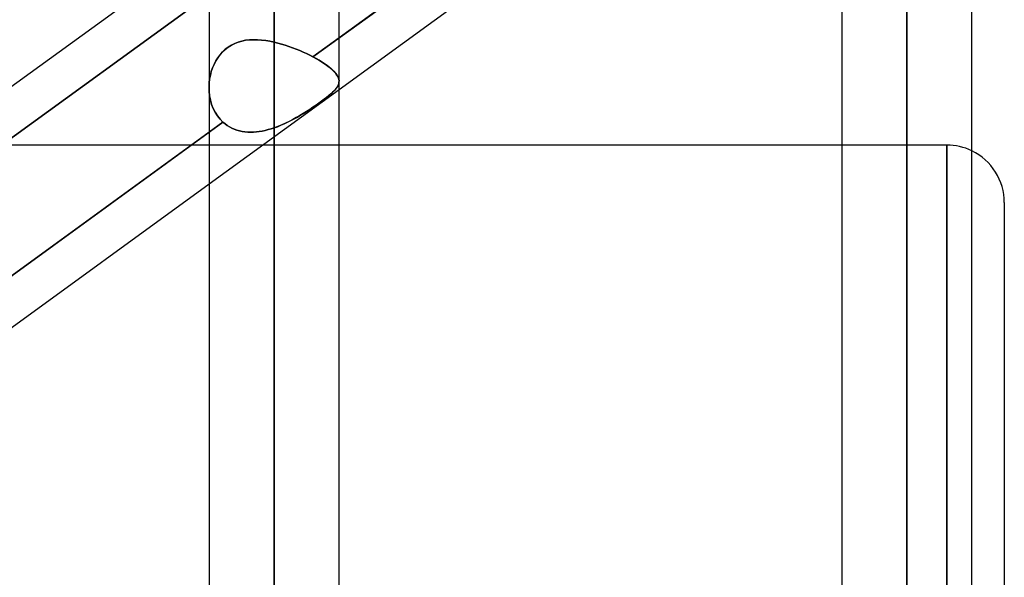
# Model space of a CAD drawing. Header units: millimetres. Extents: x -100 to 123, y -288 to 288.
# Tile 47 of 72: x 38 to 55, y 64 to 73. Entities that reach past the tile are written whole.
import ezdxf

# ---------------------------------------------------------------- set-up
doc = ezdxf.new("R2010")
doc.units = ezdxf.units.MM
doc.layers.add('MAIN-1', color=7, linetype='Continuous')
doc.layers.add('MAIN-2', color=7, linetype='Continuous')

msp = doc.modelspace()

# ---------------------------------------------------------------- linework, layer by layer
at = {"layer": 'MAIN-1'}
for p, q in [((42.305, 0), (42.305, 163.851)), ((41.175, 163.11), (41.175, 0)), ((43.435, 0), (43.435, 163.059)), ((53.305, 0), (53.305, 155.857)), ((54.435, 0), (54.435, 155.254)), ((52.175, 155.118), (52.175, 0)), ((52.175, 79.402), (43.435, 73.053)), ((43.435, 72.157), (52.175, 78.505)), ((32.435, 68.356), (41.175, 74.705)), ((41.175, 71.412), (32.435, 65.063)), ((52.175, 71.19), (43.435, 71.19)), ((32.435, 64.166), (41.175, 70.515)), ((55, 70.19), (55, -70.19))]:
    msp.add_line(p, q, dxfattribs=at)
msp.add_arc((54, 70.19), 1, 0, 64.2147, dxfattribs=at)
at = {"layer": 'MAIN-2'}
for p, q in [((42.305, 163.851), (42.305, 0)), ((42.305, 162.301), (42.305, 0)), ((42.305, 0), (42.305, 162.301)), ((53.305, 155.857), (53.305, 0)), ((53.305, 154.141), (53.305, 0)), ((53.305, 0), (53.305, 154.141)), ((53.305, 0), (53.305, 143.269)), ((53.305, 143.269), (53.305, 0)), ((53.305, 141.67), (53.305, 0)), ((53.305, 0), (53.305, 141.67)), ((53.305, 0), (53.305, 130.796)), ((53.305, 130.796), (53.305, 0)), ((53.305, 129.197), (53.305, 0)), ((53.305, 0), (53.305, 129.197)), ((53.305, 0), (53.305, 118.323)), ((53.305, 118.323), (53.305, 0)), ((53.305, 116.724), (53.305, 0)), ((53.305, 0), (53.305, 116.724)), ((53.305, 0), (53.305, 105.848)), ((53.305, 105.848), (53.305, 0)), ((53.305, 104.248), (53.305, 0)), ((53.305, 0), (53.305, 104.248)), ((53.305, 0), (53.305, 93.37)), ((53.305, 93.37), (53.305, 0)), ((53.305, 91.77), (53.305, 0)), ((53.305, 0), (53.305, 91.77)), ((53.305, 0), (53.305, 80.888)), ((53.305, 80.888), (53.305, 0)), ((42.982, 72.724), (52.426, 79.584)), ((53.305, 79.486), (53.305, 0)), ((53.305, 0), (53.305, 79.486)), ((41.491, 74.038), (32.064, 67.19)), ((32.064, 67.19), (41.491, 74.038)), ((41.564, 72.928), (41.508, 72.894)), ((41.508, 72.894), (41.563, 72.928)), ((41.563, 72.928), (41.621, 72.957)), ((41.622, 72.957), (41.564, 72.928)), ((41.621, 72.957), (41.682, 72.98)), ((41.683, 72.98), (41.622, 72.957)), ((41.682, 72.98), (41.746, 72.998)), ((41.746, 72.998), (41.683, 72.98)), ((41.811, 73.011), (41.746, 72.998)), ((41.746, 72.998), (41.811, 73.011)), ((41.879, 73.019), (41.811, 73.011)), ((41.811, 73.011), (41.879, 73.019)), ((41.948, 73.022), (41.879, 73.019)), ((41.879, 73.019), (41.948, 73.022)), ((42.018, 73.021), (41.948, 73.022)), ((41.948, 73.022), (42.018, 73.021)), ((42.088, 73.016), (42.018, 73.021)), ((42.018, 73.021), (42.089, 73.016)), ((42.16, 73.007), (42.088, 73.016)), ((42.089, 73.016), (42.16, 73.007)), ((42.232, 72.995), (42.16, 73.007)), ((42.16, 73.007), (42.233, 72.995)), ((42.305, 72.98), (42.232, 72.995)), ((42.233, 72.995), (42.305, 72.98)), ((42.305, 72.98), (42.37, 72.964)), ((42.305, 0), (42.305, 72.98)), ((42.305, 72.98), (42.305, 0)), ((42.37, 72.964), (42.305, 72.98)), ((42.37, 72.964), (42.434, 72.947)), ((42.434, 72.947), (42.37, 72.964)), ((42.434, 72.947), (42.499, 72.927)), ((42.499, 72.927), (42.434, 72.947)), ((42.499, 72.927), (42.563, 72.906)), ((42.563, 72.906), (42.499, 72.927)), ((43.435, 73.053), (42.982, 72.724)), ((41.366, 72.762), (41.327, 72.709)), ((41.327, 72.709), (41.366, 72.761)), ((41.41, 72.81), (41.366, 72.762)), ((41.366, 72.761), (41.409, 72.81)), ((41.409, 72.81), (41.456, 72.854)), ((41.457, 72.855), (41.41, 72.81)), ((41.456, 72.854), (41.508, 72.894)), ((41.508, 72.894), (41.457, 72.855)), ((42.563, 72.906), (42.626, 72.883)), ((42.626, 72.883), (42.563, 72.906)), ((42.626, 72.883), (42.689, 72.859)), ((42.689, 72.859), (42.626, 72.883)), ((42.689, 72.859), (42.751, 72.834)), ((42.751, 72.834), (42.689, 72.859)), ((42.751, 72.834), (42.811, 72.807)), ((42.811, 72.807), (42.751, 72.834)), ((42.811, 72.807), (42.87, 72.78)), ((42.87, 72.78), (42.811, 72.807)), ((42.87, 72.78), (42.927, 72.752)), ((42.927, 72.752), (42.87, 72.78)), ((42.927, 72.752), (42.982, 72.724)), ((42.982, 72.724), (42.927, 72.752)), ((41.236, 72.531), (41.262, 72.593)), ((41.262, 72.593), (41.237, 72.531)), ((41.293, 72.652), (41.262, 72.593)), ((41.262, 72.593), (41.292, 72.652)), ((41.292, 72.652), (41.327, 72.709)), ((41.327, 72.709), (41.293, 72.652)), ((42.982, 72.724), (43.041, 72.692)), ((43.037, 72.694), (42.982, 72.724)), ((43.09, 72.664), (43.037, 72.694)), ((43.041, 72.692), (43.097, 72.659)), ((43.139, 72.633), (43.09, 72.664)), ((43.097, 72.659), (43.149, 72.627)), ((43.184, 72.604), (43.139, 72.633)), ((43.149, 72.627), (43.196, 72.595)), ((43.226, 72.574), (43.184, 72.604)), ((43.196, 72.595), (43.24, 72.563)), ((43.265, 72.545), (43.226, 72.574)), ((41.199, 72.403), (41.186, 72.337)), ((41.186, 72.336), (41.199, 72.402)), ((41.215, 72.468), (41.199, 72.403)), ((41.199, 72.402), (41.215, 72.467)), ((41.237, 72.531), (41.215, 72.468)), ((41.215, 72.467), (41.236, 72.531)), ((43.24, 72.563), (43.28, 72.532)), ((43.299, 72.516), (43.265, 72.545)), ((43.28, 72.532), (43.315, 72.502)), ((43.33, 72.488), (43.299, 72.516)), ((43.315, 72.502), (43.346, 72.472)), ((43.357, 72.46), (43.33, 72.488)), ((43.346, 72.472), (43.372, 72.443)), ((43.38, 72.433), (43.357, 72.46)), ((43.372, 72.443), (43.394, 72.414)), ((43.399, 72.407), (43.38, 72.433)), ((43.394, 72.414), (43.411, 72.387)), ((43.414, 72.381), (43.399, 72.407)), ((41.179, 72.27), (41.175, 72.203)), ((41.175, 72.203), (41.179, 72.27)), ((41.186, 72.337), (41.179, 72.27)), ((41.179, 72.27), (41.186, 72.336)), ((43.421, 72.234), (43.409, 72.21)), ((43.411, 72.387), (43.423, 72.359)), ((43.425, 72.356), (43.414, 72.381)), ((43.414, 72.22), (43.424, 72.241)), ((43.43, 72.258), (43.421, 72.234)), ((43.423, 72.359), (43.431, 72.333)), ((43.424, 72.241), (43.431, 72.263)), ((43.432, 72.331), (43.425, 72.356)), ((43.434, 72.283), (43.43, 72.258)), ((43.431, 72.333), (43.435, 72.307)), ((43.431, 72.263), (43.434, 72.285)), ((43.435, 72.307), (43.432, 72.331)), ((43.435, 72.307), (43.434, 72.283)), ((43.434, 72.285), (43.435, 72.307)), ((41.175, 72.203), (41.177, 72.125)), ((41.177, 72.125), (41.175, 72.203)), ((41.175, 70.515), (43.435, 72.157)), ((41.177, 72.125), (41.185, 72.047)), ((41.185, 72.047), (41.177, 72.125)), ((43.293, 72.081), (43.258, 72.051)), ((43.261, 72.054), (43.293, 72.08)), ((43.324, 72.109), (43.293, 72.081)), ((43.293, 72.08), (43.321, 72.106)), ((43.321, 72.106), (43.345, 72.13)), ((43.351, 72.135), (43.324, 72.109)), ((43.345, 72.13), (43.367, 72.153)), ((43.374, 72.161), (43.351, 72.135)), ((43.367, 72.153), (43.386, 72.176)), ((43.393, 72.186), (43.374, 72.161)), ((43.386, 72.176), (43.402, 72.198)), ((43.409, 72.21), (43.393, 72.186)), ((43.402, 72.198), (43.414, 72.22)), ((41.185, 72.047), (41.199, 71.972)), ((41.199, 71.972), (41.185, 72.047)), ((41.199, 71.972), (41.22, 71.898)), ((41.22, 71.898), (41.199, 71.972)), ((41.22, 71.898), (41.247, 71.827)), ((41.247, 71.827), (41.22, 71.898)), ((43.018, 71.873), (43.065, 71.906)), ((43.086, 71.92), (43.035, 71.884)), ((43.065, 71.906), (43.11, 71.937)), ((43.133, 71.955), (43.086, 71.92)), ((43.11, 71.937), (43.152, 71.968)), ((43.178, 71.988), (43.133, 71.955)), ((43.152, 71.968), (43.191, 71.998)), ((43.22, 72.02), (43.178, 71.988)), ((43.191, 71.998), (43.227, 72.026)), ((43.258, 72.051), (43.22, 72.02)), ((43.227, 72.026), (43.261, 72.054)), ((41.247, 71.827), (41.28, 71.761)), ((41.28, 71.76), (41.247, 71.827)), ((41.28, 71.761), (41.32, 71.698)), ((41.32, 71.698), (41.28, 71.76)), ((42.812, 71.737), (42.753, 71.702)), ((42.765, 71.709), (42.818, 71.741)), ((42.87, 71.774), (42.812, 71.737)), ((42.818, 71.741), (42.87, 71.774)), ((42.926, 71.811), (42.87, 71.774)), ((42.87, 71.774), (42.921, 71.807)), ((42.921, 71.807), (42.97, 71.84)), ((42.981, 71.848), (42.926, 71.811)), ((42.97, 71.84), (43.018, 71.873)), ((43.035, 71.884), (42.981, 71.848)), ((31.968, 64.724), (41.417, 71.588)), ((41.417, 71.588), (41.175, 71.412)), ((41.32, 71.698), (41.366, 71.64)), ((41.366, 71.64), (41.32, 71.698)), ((41.366, 71.64), (41.417, 71.588)), ((41.417, 71.588), (41.366, 71.64)), ((41.453, 71.558), (41.417, 71.588)), ((41.417, 71.588), (41.453, 71.558)), ((41.49, 71.531), (41.453, 71.558)), ((41.453, 71.558), (41.49, 71.531)), ((42.425, 71.534), (42.484, 71.56)), ((42.503, 71.569), (42.438, 71.54)), ((42.484, 71.56), (42.542, 71.588)), ((42.567, 71.6), (42.503, 71.569)), ((42.542, 71.588), (42.599, 71.616)), ((42.63, 71.633), (42.567, 71.6)), ((42.599, 71.616), (42.656, 71.646)), ((42.692, 71.667), (42.63, 71.633)), ((42.656, 71.646), (42.711, 71.677)), ((42.753, 71.702), (42.692, 71.667)), ((42.711, 71.677), (42.765, 71.709)), ((41.53, 71.507), (41.49, 71.531)), ((41.49, 71.531), (41.53, 71.507)), ((41.571, 71.485), (41.53, 71.507)), ((41.53, 71.507), (41.571, 71.485)), ((41.614, 71.466), (41.571, 71.485)), ((41.571, 71.485), (41.614, 71.467)), ((41.614, 71.467), (41.659, 71.451)), ((41.659, 71.451), (41.614, 71.466)), ((41.705, 71.438), (41.659, 71.451)), ((41.659, 71.451), (41.704, 71.438)), ((41.704, 71.438), (41.751, 71.428)), ((41.751, 71.428), (41.705, 71.438)), ((41.799, 71.421), (41.751, 71.428)), ((41.751, 71.428), (41.799, 71.421)), ((41.848, 71.417), (41.799, 71.421)), ((41.799, 71.421), (41.848, 71.417)), ((41.897, 71.415), (41.848, 71.417)), ((41.848, 71.417), (41.897, 71.415)), ((41.947, 71.416), (41.897, 71.415)), ((41.897, 71.415), (41.947, 71.416)), ((41.998, 71.42), (41.947, 71.416)), ((41.947, 71.416), (41.998, 71.42)), ((42.049, 71.426), (41.998, 71.42)), ((41.998, 71.42), (42.049, 71.426)), ((42.1, 71.434), (42.049, 71.426)), ((42.049, 71.426), (42.1, 71.434)), ((42.151, 71.445), (42.1, 71.434)), ((42.1, 71.434), (42.151, 71.445)), ((42.203, 71.458), (42.151, 71.445)), ((42.151, 71.445), (42.203, 71.458)), ((42.254, 71.472), (42.203, 71.458)), ((42.203, 71.458), (42.254, 71.472)), ((42.305, 71.489), (42.254, 71.472)), ((42.254, 71.472), (42.305, 71.489)), ((42.372, 71.513), (42.305, 71.489)), ((42.305, 71.489), (42.365, 71.51)), ((42.305, 71.489), (42.305, 0)), ((42.305, 0), (42.305, 71.489)), ((42.365, 71.51), (42.425, 71.534)), ((42.438, 71.54), (42.372, 71.513)), ((43.435, 71.19), (36.336, 71.19)), ((54, 71.19), (52.175, 71.19)), ((54, 71.19), (54, 0)), ((54, 0), (54, 71.19))]:
    msp.add_line(p, q, dxfattribs=at)
msp.add_arc((54, 70.19), 1, 64.2147, 90, dxfattribs=at)

doc.saveas('drawing.dxf')
